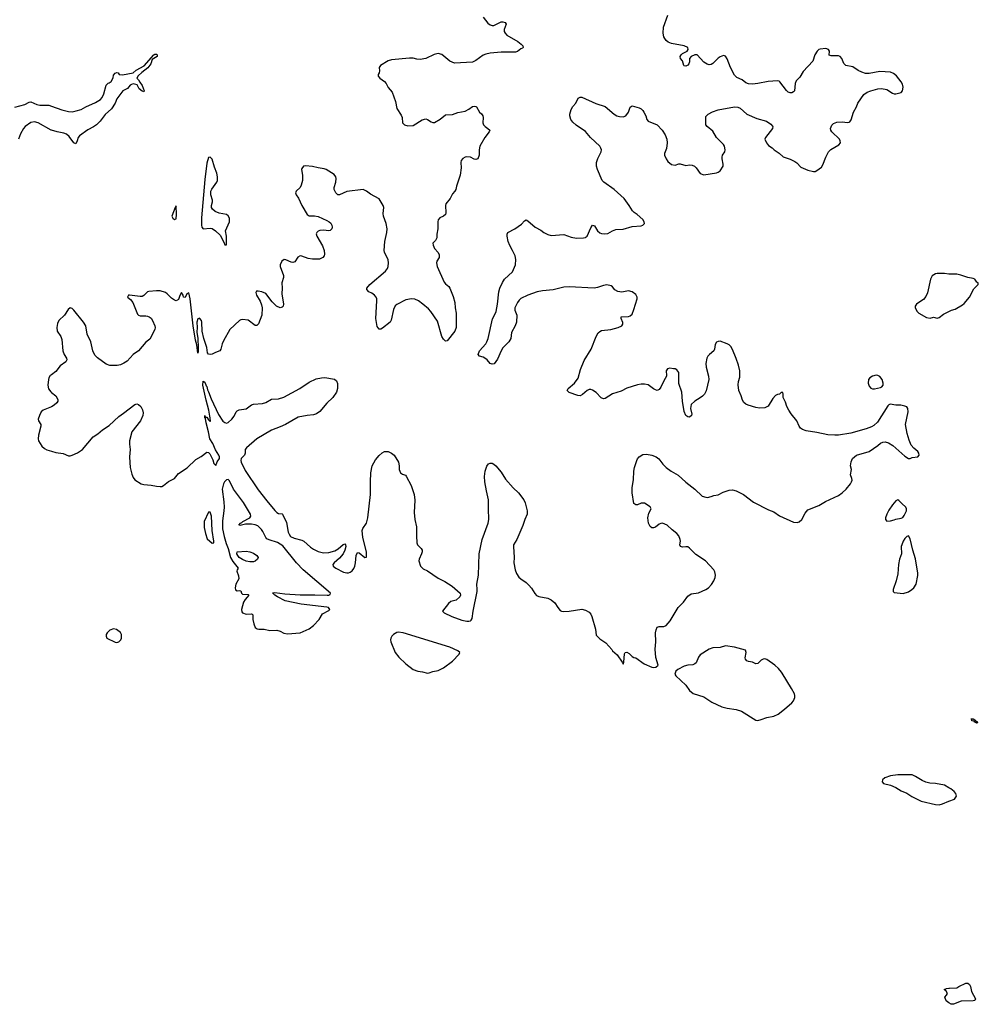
# Model space of a CAD drawing. Header units: inches. Extents: x 1384771 to 1534001, y 461348 to 645899.
# Tile 10 of 105: x 1409646 to 1420328, y 516310 to 527281. Entities that reach past the tile are written whole.
import ezdxf

# ---------------------------------------------------------------- set-up
doc = ezdxf.new("R2010")
doc.units = ezdxf.units.IN
doc.header["$MEASUREMENT"] = 0
for name, color, linetype in [('B4502', 7, 'Continuous'), ('B4511', 7, 'Continuous'), ('B4512', 7, 'Continuous'), ('B4521', 7, 'Continuous'), ('B4522', 7, 'Continuous')]:
    doc.layers.add(name, color=color, linetype=linetype)

msp = doc.modelspace()

# ---------------------------------------------------------------- linework, layer by layer
at = {"layer": 'B4502', "color": 6}
for points, elevation in [([(1409593, 526307), (1409703, 526337), (1409750, 526362), (1409770, 526364), (1409835, 526335), (1409870, 526329), (1409970, 526329), (1410000, 526318)], 600), ([(1410000, 526049), (1409998, 526050), (1409850, 526133), (1409810, 526141), (1409770, 526136), (1409708, 526092), (1409690, 526070), (1409656, 526010), (1409632, 525948)], 600), ([(1410000, 523325), (1409985, 523315), (1409969, 523291), (1409965, 523270), (1409961, 523210), (1409967, 523167), (1409993, 523133), (1410000, 523127)], 700), ([(1410000, 522969), (1409981, 522959), (1409907, 522930), (1409885, 522910), (1409865, 522870), (1409853, 522830), (1409856, 522810), (1409882, 522770), (1409881, 522750), (1409854, 522650), (1409852, 522610), (1409857, 522590), (1409893, 522530), (1409923, 522503), (1409948, 522488), (1410000, 522473)], 700)]:
    msp.add_lwpolyline(points, dxfattribs=dict(at, elevation=elevation))
at = {"layer": 'B4511', "color": 6}
for points, elevation in [([(1416950, 520000), (1416947, 519990), (1416956, 519970), (1417070, 519865), (1417110, 519808), (1417150, 519773), (1417270, 519735), (1417358, 519678), (1417470, 519624), (1417530, 519609), (1417630, 519596), (1417690, 519575), (1417850, 519476), (1417870, 519473), (1417910, 519482), (1417970, 519507), (1418050, 519519), (1418096, 519544), (1418170, 519598), (1418251, 519670), (1418270, 519690), (1418284, 519730), (1418284, 519750), (1418278, 519770), (1418248, 519830), (1418142, 520000)], 700), ([(1420000, 518722), (1419950, 518752), (1419850, 518772), (1419786, 518774), (1419744, 518784), (1419702, 518802), (1419629, 518850), (1419590, 518865), (1419510, 518868), (1419430, 518865), (1419350, 518855), (1419286, 518834), (1419261, 518810), (1419258, 518790), (1419272, 518770), (1419350, 518751), (1419410, 518727), (1419467, 518687), (1419530, 518664), (1419587, 518627), (1419690, 518573), (1419850, 518535), (1419890, 518533), (1419930, 518544), (1420000, 518572)], 700), ([(1420000, 516328), (1419969, 516350), (1419955, 516390), (1419975, 516410), (1419984, 516430), (1419970, 516458), (1419947, 516473), (1419975, 516485), (1420000, 516489)], 600)]:
    msp.add_lwpolyline(points, dxfattribs=dict(at, elevation=elevation))
at = {"layer": 'B4512', "color": 6}
for points, elevation in [([(1410000, 522473), (1410050, 522458), (1410130, 522448), (1410190, 522423), (1410210, 522422), (1410230, 522427), (1410290, 522455), (1410346, 522490), (1410466, 522634), (1410515, 522665), (1410568, 522710), (1410642, 522758), (1410750, 522860), (1410804, 522896), (1410930, 522992), (1410950, 522999), (1410970, 522993), (1410995, 522970), (1411015, 522935), (1411022, 522902), (1411019, 522870), (1410991, 522810), (1410897, 522690), (1410869, 522589), (1410869, 522550), (1410878, 522490), (1410870, 522410), (1410872, 522348), (1410878, 522290), (1410896, 522216), (1410910, 522179), (1410930, 522153), (1410998, 522110), (1411030, 522103), (1411110, 522096), (1411170, 522082), (1411210, 522078), (1411230, 522081), (1411250, 522090), (1411303, 522137), (1411370, 522170), (1411417, 522223), (1411513, 522287), (1411610, 522379), (1411667, 522413), (1411730, 522461), (1411750, 522458), (1411765, 522445), (1411798, 522378), (1411810, 522335), (1411830, 522315), (1411845, 522355), (1411872, 522390), (1411871, 522410), (1411864, 522430), (1411829, 522489), (1411798, 522558), (1411764, 522610), (1411750, 522690), (1411723, 522790), (1411716, 522836), (1411710, 522846), (1411710, 522872), (1411713, 522853), (1411731, 522851), (1411750, 522822), (1411770, 522802), (1411773, 522807), (1411770, 522846), (1411763, 522863), (1411754, 522930), (1411722, 523042), (1411685, 523210), (1411690, 523254), (1411710, 523243), (1411722, 523202), (1411730, 523192), (1411737, 523157), (1411750, 523135), (1411778, 523058), (1411862, 522882), (1411909, 522809), (1411930, 522791), (1411950, 522784), (1411970, 522794), (1412010, 522830), (1412035, 522865), (1412059, 522910), (1412070, 522922), (1412090, 522934), (1412170, 522945), (1412230, 522989), (1412250, 522998), (1412350, 523004), (1412390, 523017), (1412450, 523052), (1412530, 523055), (1412590, 523074), (1412768, 523172), (1412870, 523242), (1412950, 523280), (1413010, 523292), (1413046, 523294), (1413154, 523274), (1413176, 523256), (1413188, 523228), (1413189, 523170), (1413176, 523130), (1413136, 523070), (1413070, 523007), (1412990, 522914), (1412953, 522890), (1412921, 522879), (1412850, 522872), (1412750, 522852), (1412608, 522770), (1412550, 522744), (1412450, 522708), (1412287, 522610), (1412173, 522510), (1412159, 522490), (1412160, 522450), (1412152, 522430), (1412114, 522390), (1412109, 522370), (1412113, 522350), (1412158, 522258), (1412302, 522042), (1412398, 521918), (1412490, 521811), (1412510, 521791), (1412530, 521780), (1412570, 521776), (1412576, 521770), (1412619, 521679), (1412637, 521570), (1412647, 521547), (1412664, 521524), (1412703, 521503), (1412790, 521482), (1412811, 521471), (1412885, 521405), (1412921, 521381), (1412970, 521357), (1413030, 521341), (1413090, 521343), (1413158, 521362), (1413196, 521384), (1413250, 521434), (1413270, 521441), (1413277, 521430), (1413279, 521410), (1413269, 521370), (1413250, 521330), (1413210, 521280), (1413149, 521230), (1413134, 521210), (1413140, 521190), (1413168, 521168), (1413254, 521126), (1413290, 521118), (1413310, 521119), (1413330, 521126), (1413350, 521140), (1413370, 521167), (1413380, 521190), (1413388, 521230), (1413395, 521310), (1413410, 521343), (1413430, 521340), (1413490, 521289), (1413510, 521291), (1413509, 521351), (1413470, 521512), (1413463, 521590), (1413471, 521610), (1413512, 521670), (1413526, 521730), (1413554, 521990), (1413554, 522130), (1413560, 522230), (1413575, 522310), (1413610, 522375), (1413650, 522425), (1413684, 522456), (1413710, 522468), (1413730, 522470), (1413750, 522468), (1413790, 522450), (1413817, 522430), (1413867, 522350), (1413875, 522310), (1413876, 522270), (1413890, 522231), (1413910, 522216), (1413944, 522204), (1413954, 522194), (1414007, 522090), (1414041, 521990), (1414049, 521929), (1414043, 521790), (1414050, 521711), (1414068, 521630), (1414066, 521530), (1414071, 521450), (1414080, 521430), (1414121, 521390), (1414130, 521370), (1414130, 521350), (1414124, 521330), (1414096, 521270), (1414095, 521250), (1414112, 521192), (1414142, 521162), (1414190, 521140), (1414310, 521057), (1414382, 521022), (1414466, 520970), (1414556, 520890), (1414558, 520870), (1414551, 520850), (1414510, 520814), (1414450, 520799), (1414423, 520777), (1414358, 520690), (1414376, 520670), (1414462, 520630), (1414573, 520590), (1414630, 520578), (1414650, 520578), (1414670, 520584), (1414678, 520590), (1414687, 520610), (1414698, 520690), (1414742, 520910), (1414744, 520930), (1414739, 520990), (1414757, 521090), (1414765, 521330), (1414801, 521490), (1414866, 521670), (1414874, 521710), (1414869, 521831), (1414871, 521930), (1414847, 522030), (1414828, 522132), (1414825, 522190), (1414831, 522249), (1414850, 522305), (1414870, 522333), (1414890, 522339), (1414910, 522338), (1414930, 522330), (1414950, 522310), (1415010, 522240), (1415060, 522160), (1415145, 522065), (1415206, 522010), (1415265, 521930), (1415279, 521899), (1415299, 521810), (1415301, 521770), (1415273, 521710), (1415254, 521646), (1415186, 521490), (1415150, 521430), (1415148, 521410), (1415157, 521290), (1415154, 521230), (1415167, 521150), (1415182, 521110), (1415209, 521070), (1415230, 521050), (1415291, 521010), (1415321, 520981), (1415350, 520947), (1415386, 520886), (1415404, 520864), (1415430, 520853), (1415530, 520836), (1415570, 520815), (1415610, 520784), (1415642, 520730), (1415670, 520698), (1415684, 520690), (1415710, 520685), (1415769, 520689), (1415910, 520711), (1415950, 520701), (1415990, 520678), (1416010, 520656), (1416022, 520630), (1416062, 520490), (1416070, 520424), (1416110, 520383), (1416176, 520336), (1416244, 520264), (1416251, 520250), (1416304, 520204), (1416361, 520121), (1416370, 520101), (1416376, 520104), (1416379, 520121), (1416384, 520216), (1416392, 520228), (1416410, 520233), (1416439, 520219), (1416470, 520187), (1416490, 520175), (1416510, 520171), (1416603, 520103), (1416690, 520068), (1416710, 520064), (1416733, 520067), (1416762, 520090), (1416734, 520174), (1416728, 520268), (1416733, 520350), (1416731, 520450), (1416737, 520483), (1416749, 520511), (1416770, 520520), (1416822, 520518), (1416850, 520530), (1416896, 520584), (1416983, 520730), (1417042, 520790), (1417090, 520858), (1417130, 520885), (1417210, 520896), (1417290, 520931), (1417321, 520950), (1417354, 520986), (1417382, 521030), (1417396, 521064), (1417400, 521090), (1417391, 521130), (1417379, 521150), (1417287, 521250), (1417182, 521322), (1417110, 521394), (1417090, 521406), (1417070, 521409), (1417030, 521404), (1417010, 521410), (1417003, 521430), (1417009, 521470), (1417006, 521490), (1416989, 521530), (1416970, 521557), (1416917, 521597), (1416861, 521650), (1416810, 521670), (1416790, 521667), (1416770, 521658), (1416730, 521625), (1416710, 521618), (1416690, 521620), (1416673, 521633), (1416652, 521672), (1416644, 521730), (1416656, 521784), (1416681, 521830), (1416670, 521853), (1416610, 521893), (1416570, 521892), (1416530, 521876), (1416510, 521874), (1416490, 521889), (1416469, 522010), (1416469, 522070), (1416485, 522155), (1416488, 522252), (1416495, 522290), (1416521, 522370), (1416531, 522389), (1416550, 522409), (1416590, 522435), (1416630, 522441), (1416690, 522429), (1416739, 522410), (1416767, 522387), (1416811, 522330), (1416850, 522291), (1416906, 522250), (1416984, 522204), (1417068, 522128), (1417170, 522051), (1417250, 521971), (1417290, 521959), (1417310, 521958), (1417350, 521967), (1417379, 521981), (1417430, 521988), (1417484, 522016), (1417550, 522037), (1417590, 522041), (1417630, 522033), (1417713, 521990), (1417824, 521904), (1417990, 521819), (1418050, 521797), (1418112, 521752), (1418270, 521682), (1418310, 521677), (1418330, 521684), (1418363, 521710), (1418397, 521783), (1418430, 521818), (1418550, 521866), (1418626, 521914), (1418770, 521980), (1418810, 522008), (1418854, 522050), (1418902, 522110), (1418915, 522130), (1418921, 522150), (1418919, 522170), (1418905, 522210), (1418916, 522270), (1418904, 522310), (1418910, 522356), (1418927, 522393), (1418970, 522429), (1419110, 522471), (1419210, 522535), (1419239, 522561), (1419265, 522575), (1419290, 522579), (1419327, 522567), (1419376, 522536), (1419510, 522418), (1419550, 522393), (1419570, 522391), (1419590, 522403), (1419654, 522410), (1419669, 522430), (1419665, 522450), (1419655, 522470), (1419608, 522508), (1419581, 522541), (1419557, 522597), (1419535, 522670), (1419516, 522770), (1419545, 522910), (1419542, 522950), (1419530, 522968), (1419510, 522975), (1419465, 522985), (1419410, 522985), (1419344, 522996), (1419330, 522989), (1419321, 522979), (1419203, 522797), (1419162, 522758), (1419137, 522743), (1419078, 522722), (1418907, 522673), (1418770, 522650), (1418730, 522650), (1418650, 522654), (1418530, 522681), (1418410, 522698), (1418370, 522715), (1418347, 522730), (1418332, 522750), (1418307, 522810), (1418242, 522890), (1418216, 522930), (1418194, 522970), (1418179, 523019), (1418155, 523070), (1418155, 523110), (1418150, 523126), (1418130, 523126), (1418112, 523108), (1418090, 523104), (1418068, 523092), (1418040, 523060), (1417985, 522975), (1417950, 522956), (1417890, 522952), (1417850, 522960), (1417765, 522985), (1417737, 522997), (1417715, 523015), (1417700, 523040), (1417686, 523090), (1417660, 523150), (1417652, 523212), (1417656, 523250), (1417670, 523296), (1417672, 523368), (1417657, 523430), (1417630, 523505), (1417590, 523606), (1417570, 523640), (1417550, 523659), (1417530, 523670), (1417450, 523698), (1417430, 523696), (1417410, 523686), (1417397, 523663), (1417389, 523610), (1417379, 523590), (1417331, 523550), (1417313, 523530), (1417304, 523510), (1417290, 523450), (1417294, 523410), (1417322, 523310), (1417324, 523270), (1417294, 523146), (1417276, 523110), (1417253, 523087), (1417230, 523067), (1417168, 523032), (1417130, 522995), (1417121, 522950), (1417134, 522886), (1417131, 522870), (1417110, 522853), (1417090, 522855), (1417070, 522870), (1417050, 522915), (1417031, 523030), (1417024, 523130), (1416992, 523228), (1416989, 523349), (1416970, 523378), (1416950, 523389), (1416930, 523389), (1416890, 523399), (1416866, 523390), (1416851, 523370), (1416848, 523352), (1416855, 523330), (1416855, 523310), (1416822, 523258), (1416790, 523185), (1416770, 523161), (1416750, 523151), (1416730, 523155), (1416710, 523167), (1416650, 523211), (1416610, 523220), (1416570, 523218), (1416529, 523211), (1416410, 523177), (1416350, 523143), (1416250, 523112), (1416170, 523061), (1416150, 523057), (1416127, 523067), (1416070, 523126), (1416030, 523153), (1416010, 523161), (1415990, 523160), (1415970, 523151), (1415917, 523103), (1415890, 523090), (1415867, 523093), (1415767, 523127), (1415747, 523150), (1415756, 523170), (1415830, 523232), (1415870, 523286), (1415896, 523384), (1415935, 523485), (1416014, 523610), (1416070, 523750), (1416092, 523790), (1416110, 523808), (1416130, 523817), (1416233, 523830), (1416316, 523850), (1416354, 523870), (1416366, 523890), (1416366, 523906), (1416349, 523950), (1416349, 523971), (1416430, 523975), (1416450, 523980), (1416470, 524000), (1416490, 524050), (1416527, 524170), (1416528, 524190), (1416510, 524219), (1416470, 524247), (1416430, 524259), (1416355, 524245), (1416310, 524251), (1416278, 524270), (1416250, 524305), (1416236, 524316), (1416190, 524327), (1416150, 524321), (1416084, 524296), (1416049, 524291), (1415770, 524305), (1415710, 524302), (1415590, 524270), (1415470, 524258), (1415413, 524247), (1415310, 524213), (1415230, 524173), (1415210, 524156), (1415192, 524130), (1415164, 524070), (1415165, 524045), (1415186, 523990), (1415183, 523910), (1415168, 523870), (1415125, 523795), (1415117, 523730), (1415109, 523710), (1415095, 523690), (1415030, 523624), (1415010, 523591), (1414970, 523500), (1414933, 523447), (1414910, 523441), (1414890, 523450), (1414854, 523490), (1414830, 523508), (1414810, 523520), (1414769, 523530), (1414754, 523550), (1414769, 523590), (1414839, 523670), (1414852, 523690), (1414868, 523730), (1414914, 523946), (1414949, 524010), (1414955, 524030), (1414970, 524110), (1414985, 524250), (1414997, 524290), (1415027, 524353), (1415050, 524388), (1415136, 524470), (1415170, 524550), (1415173, 524610), (1415167, 524650), (1415139, 524710), (1415106, 524766), (1415090, 524810), (1415079, 524870), (1415079, 524890), (1415084, 524910), (1415165, 524950), (1415236, 525004), (1415270, 525039), (1415290, 525049), (1415310, 525041), (1415390, 524968), (1415454, 524934), (1415486, 524910), (1415530, 524886), (1415570, 524877), (1415710, 524889), (1415790, 524857), (1415850, 524848), (1415930, 524849), (1415950, 524853), (1415960, 524860), (1415970, 524870), (1416010, 524963), (1416030, 524990), (1416050, 524983), (1416086, 524930), (1416110, 524907), (1416130, 524899), (1416165, 524895), (1416200, 524900), (1416252, 524930), (1416290, 524943), (1416372, 524948), (1416470, 524978), (1416570, 524984), (1416590, 524990), (1416608, 525010), (1416605, 525030), (1416590, 525056), (1416526, 525110), (1416492, 525132), (1416475, 525150), (1416439, 525210), (1416381, 525290), (1416270, 525388), (1416155, 525470), (1416135, 525490), (1416083, 525610), (1416072, 525650), (1416074, 525690), (1416087, 525733), (1416127, 525810), (1416129, 525830), (1416122, 525850), (1416111, 525870), (1416007, 525967), (1415950, 526036), (1415847, 526107), (1415810, 526140), (1415787, 526170), (1415776, 526210), (1415777, 526230), (1415790, 526282), (1415808, 526312), (1415842, 526350), (1415870, 526408), (1415890, 526419), (1415910, 526419), (1416067, 526347), (1416170, 526315), (1416270, 526228), (1416301, 526210), (1416330, 526202), (1416370, 526199), (1416399, 526210), (1416429, 526251), (1416450, 526307), (1416470, 526320), (1416550, 526299), (1416570, 526289), (1416590, 526270), (1416602, 526250), (1416622, 526210), (1416635, 526170), (1416650, 526150), (1416750, 526108), (1416804, 526050), (1416838, 525998), (1416856, 525950), (1416860, 525910), (1416854, 525846), (1416832, 525790), (1416832, 525770), (1416849, 525729), (1416870, 525699), (1416910, 525669), (1416950, 525659), (1416990, 525676), (1417004, 525676), (1417070, 525658), (1417110, 525662), (1417140, 525660), (1417167, 525647), (1417184, 525630), (1417228, 525568), (1417270, 525552), (1417410, 525573), (1417430, 525581), (1417450, 525596), (1417486, 525650), (1417486, 525670), (1417472, 525730), (1417473, 525750), (1417478, 525770), (1417502, 525810), (1417507, 525830), (1417501, 525870), (1417490, 525891), (1417412, 525970), (1417370, 526040), (1417305, 526090), (1417290, 526110), (1417290, 526202), (1417319, 526230), (1417365, 526255), (1417430, 526277), (1417610, 526310), (1417650, 526308), (1417675, 526295), (1417750, 526230), (1417859, 526179), (1417969, 526149), (1418016, 526116), (1418036, 526096), (1418040, 526090), (1418035, 526070), (1417957, 525970), (1417950, 525950), (1417966, 525910), (1417990, 525880), (1418032, 525852), (1418053, 525830), (1418110, 525793), (1418153, 525753), (1418230, 525726), (1418282, 525702), (1418305, 525685), (1418350, 525636), (1418430, 525603), (1418490, 525588), (1418510, 525590), (1418530, 525600), (1418582, 525638), (1418597, 525663), (1418630, 525750), (1418660, 525810), (1418686, 525834), (1418773, 525887), (1418791, 525909), (1418789, 525930), (1418780, 525950), (1418697, 526030), (1418685, 526050), (1418681, 526070), (1418694, 526106), (1418715, 526125), (1418750, 526139), (1418810, 526143), (1418870, 526135), (1418890, 526138), (1418897, 526143), (1418910, 526164), (1418938, 526250), (1418970, 526310), (1418985, 526350), (1419054, 526446), (1419090, 526474), (1419130, 526490), (1419210, 526510), (1419250, 526514), (1419310, 526502), (1419370, 526462), (1419390, 526454), (1419410, 526454), (1419470, 526471), (1419485, 526490), (1419489, 526530), (1419482, 526562), (1419469, 526590), (1419415, 526655), (1419383, 526683), (1419350, 526695), (1419230, 526704), (1419110, 526680), (1419070, 526681), (1419030, 526695), (1418990, 526714), (1418930, 526754), (1418850, 526770), (1418831, 526791), (1418808, 526848), (1418790, 526870), (1418770, 526878), (1418690, 526880), (1418666, 526886), (1418670, 526930), (1418657, 526950), (1418630, 526959), (1418567, 526953), (1418550, 526947), (1418534, 526930), (1418508, 526890), (1418483, 526817), (1418378, 526702), (1418338, 526642), (1418300, 526600), (1418288, 526570), (1418279, 526490), (1418270, 526478), (1418250, 526467), (1418230, 526465), (1418210, 526473), (1418190, 526492), (1418117, 526590), (1418110, 526596), (1418090, 526601), (1417986, 526594), (1417871, 526570), (1417810, 526563), (1417766, 526566), (1417737, 526577), (1417695, 526610), (1417638, 526638), (1417610, 526664), (1417568, 526748), (1417530, 526843), (1417510, 526875), (1417499, 526879), (1417490, 526881), (1417450, 526866), (1417430, 526852), (1417370, 526793), (1417350, 526782), (1417330, 526778), (1417305, 526785), (1417268, 526808), (1417194, 526890), (1417170, 526891), (1417129, 526871), (1417110, 526850), (1417108, 526810), (1417102, 526790), (1417090, 526774), (1417070, 526764), (1417050, 526765), (1417045, 526770), (1417030, 526822), (1417008, 526848), (1417006, 526870), (1417015, 526890), (1417030, 526906), (1417083, 526930), (1417094, 526950), (1417091, 526970), (1417050, 526988), (1416910, 527016), (1416872, 527030), (1416850, 527050), (1416833, 527073), (1416825, 527090), (1416818, 527130), (1416821, 527199), (1416868, 527330)], 700), ([(1414810, 527310), (1414863, 527243), (1414890, 527222), (1414910, 527215), (1414930, 527216), (1415010, 527256), (1415030, 527258), (1415056, 527250), (1415065, 527230), (1415044, 527170), (1415045, 527150), (1415054, 527130), (1415074, 527110), (1415197, 527037), (1415234, 527010), (1415251, 526990), (1415256, 526970), (1415250, 526962), (1415230, 526955), (1415193, 526927), (1415170, 526918), (1415010, 526920), (1414890, 526907), (1414842, 526898), (1414810, 526885), (1414730, 526827), (1414690, 526808), (1414490, 526797), (1414440, 526820), (1414350, 526893), (1414310, 526904), (1414266, 526894), (1414170, 526850), (1414110, 526839), (1414070, 526840), (1414030, 526851), (1413990, 526854), (1413790, 526834), (1413750, 526821), (1413668, 526772), (1413651, 526750), (1413656, 526710), (1413653, 526690), (1413641, 526670), (1413640, 526650), (1413658, 526630), (1413712, 526592), (1413728, 526570), (1413750, 526524), (1413795, 526475), (1413834, 526370), (1413850, 526290), (1413898, 526218), (1413906, 526190), (1413913, 526133), (1413935, 526110), (1413970, 526098), (1414030, 526103), (1414130, 526165), (1414170, 526175), (1414190, 526169), (1414230, 526143), (1414250, 526135), (1414270, 526137), (1414330, 526174), (1414390, 526221), (1414470, 526225), (1414530, 526248), (1414610, 526263), (1414650, 526283), (1414690, 526312), (1414710, 526319), (1414730, 526315), (1414736, 526310), (1414768, 526250), (1414791, 526231), (1414806, 526210), (1414811, 526190), (1414808, 526130), (1414814, 526110), (1414831, 526091), (1414864, 526070), (1414884, 526050), (1414877, 526030), (1414830, 525969), (1414773, 525870), (1414766, 525830), (1414766, 525770), (1414750, 525730), (1414730, 525723), (1414710, 525728), (1414670, 525750), (1414627, 525753), (1414610, 525750), (1414585, 525735), (1414567, 525713), (1414563, 525690), (1414567, 525630), (1414554, 525550), (1414514, 525426), (1414507, 525390), (1414496, 525370), (1414470, 525340), (1414443, 525290), (1414393, 525230), (1414389, 525210), (1414394, 525130), (1414390, 525110), (1414368, 525092), (1414326, 525074), (1414309, 525050), (1414304, 525030), (1414305, 524950), (1414294, 524890), (1414293, 524850), (1414281, 524819), (1414250, 524790), (1414252, 524770), (1414269, 524730), (1414308, 524688), (1414322, 524662), (1414319, 524630), (1414295, 524590), (1414290, 524570), (1414297, 524530), (1414376, 524356), (1414390, 524337), (1414427, 524307), (1414438, 524290), (1414476, 524196), (1414494, 524130), (1414498, 524070), (1414510, 524010), (1414510, 523850), (1414494, 523810), (1414410, 523703), (1414390, 523700), (1414370, 523720), (1414350, 523750), (1414301, 523921), (1414226, 524030), (1414200, 524060), (1414138, 524110), (1414090, 524147), (1414050, 524168), (1414010, 524170), (1413950, 524161), (1413850, 524107), (1413830, 524091), (1413811, 524050), (1413786, 523934), (1413774, 523910), (1413690, 523843), (1413670, 523832), (1413650, 523832), (1413630, 523863), (1413614, 523950), (1413627, 524147), (1413625, 524170), (1413617, 524190), (1413599, 524210), (1413570, 524233), (1413535, 524250), (1413514, 524274), (1413515, 524290), (1413548, 524332), (1413723, 524477), (1413745, 524510), (1413751, 524530), (1413755, 524570), (1413750, 524604), (1413712, 524690), (1413708, 524710), (1413716, 524810), (1413736, 524910), (1413739, 524950), (1413731, 525010), (1413699, 525090), (1413697, 525123), (1413703, 525190), (1413696, 525210), (1413650, 525283), (1413555, 525335), (1413510, 525372), (1413473, 525387), (1413290, 525368), (1413210, 525328), (1413190, 525329), (1413168, 525350), (1413151, 525390), (1413151, 525410), (1413170, 525470), (1413174, 525510), (1413170, 525530), (1413150, 525556), (1413062, 525610), (1413039, 525619), (1412970, 525630), (1412910, 525645), (1412830, 525654), (1412810, 525647), (1412790, 525622), (1412787, 525610), (1412798, 525550), (1412798, 525490), (1412783, 525437), (1412770, 525410), (1412727, 525370), (1412721, 525350), (1412727, 525330), (1412752, 525292), (1412789, 525210), (1412850, 525109), (1412870, 525096), (1412930, 525094), (1412970, 525087), (1413070, 525045), (1413095, 525030), (1413112, 525012), (1413125, 524990), (1413129, 524970), (1413125, 524950), (1413107, 524933), (1413090, 524929), (1413030, 524936), (1412990, 524933), (1412970, 524923), (1412956, 524910), (1412950, 524893), (1412956, 524870), (1413020, 524760), (1413039, 524710), (1413044, 524670), (1413040, 524650), (1413023, 524630), (1412986, 524614), (1412910, 524611), (1412859, 524619), (1412790, 524646), (1412770, 524649), (1412746, 524634), (1412710, 524582), (1412690, 524577), (1412670, 524580), (1412610, 524606), (1412592, 524608), (1412567, 524590), (1412549, 524550), (1412548, 524530), (1412585, 524430), (1412585, 524410), (1412567, 524350), (1412572, 524290), (1412568, 524228), (1412584, 524110), (1412580, 524090), (1412570, 524078), (1412550, 524070), (1412509, 524089), (1412459, 524139), (1412390, 524230), (1412344, 524250), (1412303, 524257), (1412285, 524255), (1412278, 524242), (1412284, 524210), (1412325, 524145), (1412342, 524102), (1412349, 524069), (1412343, 523990), (1412308, 523892), (1412290, 523873), (1412270, 523875), (1412190, 523934), (1412130, 523939), (1412110, 523937), (1412096, 523930), (1411988, 523830), (1411917, 523703), (1411903, 523670), (1411889, 523610), (1411877, 523590), (1411827, 523573), (1411790, 523553), (1411769, 523549), (1411750, 523553), (1411737, 523570), (1411733, 523630), (1411696, 523730), (1411679, 523810), (1411676, 523910), (1411670, 523931), (1411650, 523955), (1411630, 523949), (1411621, 523910), (1411625, 523850), (1411620, 523800), (1411632, 523730), (1411636, 523624), (1411636, 523584), (1411630, 523566), (1411618, 523658), (1411604, 523710), (1411578, 523870), (1411547, 524170), (1411530, 524238), (1411510, 524228), (1411490, 524186), (1411470, 524188), (1411466, 524210), (1411450, 524242), (1411430, 524209), (1411417, 524163), (1411390, 524147), (1411370, 524154), (1411337, 524177), (1411290, 524227), (1411270, 524243), (1411210, 524258), (1411170, 524261), (1411086, 524254), (1411070, 524248), (1411031, 524209), (1411010, 524198), (1410990, 524196), (1410870, 524213), (1410858, 524210), (1410847, 524190), (1410882, 524162), (1410908, 524128), (1410960, 524000), (1410970, 523989), (1410990, 523982), (1411050, 523983), (1411070, 523978), (1411090, 523970), (1411110, 523954), (1411127, 523930), (1411150, 523870), (1411154, 523850), (1411152, 523830), (1411097, 523723), (1411052, 523688), (1410969, 523590), (1410910, 523549), (1410843, 523477), (1410807, 523453), (1410770, 523437), (1410731, 523429), (1410687, 523427), (1410649, 523429), (1410610, 523441), (1410512, 523512), (1410483, 523543), (1410459, 523590), (1410439, 523690), (1410397, 523777), (1410382, 523870), (1410357, 523910), (1410250, 524046), (1410230, 524064), (1410210, 524069), (1410187, 524053), (1410146, 523990), (1410082, 523930), (1410066, 523894), (1410059, 523850), (1410062, 523810), (1410103, 523750), (1410117, 523717), (1410125, 523590), (1410141, 523550), (1410167, 523510), (1410170, 523490), (1410160, 523470), (1410096, 523424), (1410050, 523360), (1410000, 523325)], 700), ([(1410000, 526318), (1410114, 526275), (1410190, 526259), (1410230, 526256), (1410276, 526264), (1410330, 526282), (1410383, 526310), (1410490, 526357), (1410547, 526393), (1410565, 526415), (1410585, 526455), (1410610, 526552), (1410630, 526572), (1410644, 526576), (1410666, 526594), (1410686, 526634), (1410690, 526661), (1410710, 526685), (1410730, 526692), (1410742, 526690), (1410754, 526670), (1410790, 526665), (1410909, 526690), (1410943, 526717), (1411032, 526768), (1411139, 526890), (1411150, 526897), (1411170, 526897), (1411179, 526890), (1411178, 526870), (1411123, 526837), (1411108, 526790), (1411075, 526745), (1411007, 526693), (1410966, 526654), (1410953, 526630), (1410970, 526610), (1410983, 526583), (1411010, 526546), (1411034, 526490), (1411030, 526478), (1411010, 526483), (1410978, 526510), (1410954, 526554), (1410910, 526567), (1410890, 526560), (1410877, 526550), (1410846, 526514), (1410795, 526490), (1410730, 526399), (1410708, 526350), (1410670, 526286), (1410597, 526223), (1410542, 526150), (1410502, 526110), (1410470, 526088), (1410406, 526054), (1410312, 525988), (1410297, 525970), (1410288, 525930), (1410270, 525896), (1410250, 525908), (1410198, 525978), (1410166, 526006), (1410137, 526017), (1410065, 526030), (1410000, 526049)], 600), ([(1420000, 524447), (1419950, 524453), (1419870, 524453), (1419850, 524448), (1419812, 524428), (1419797, 524390), (1419762, 524238), (1419744, 524196), (1419718, 524162), (1419665, 524130), (1419641, 524110), (1419626, 524090), (1419624, 524070), (1419646, 524030), (1419667, 524010), (1419750, 523962), (1419790, 523956), (1419830, 523967), (1419870, 523957), (1419890, 523961), (1419941, 523999), (1420000, 524028)], 700), ([(1410000, 523127), (1410050, 523090), (1410069, 523050), (1410069, 523030), (1410058, 523010), (1410030, 522985), (1410000, 522969)], 700), ([(1418142, 520000), (1418135, 520010), (1418102, 520050), (1418059, 520090), (1417970, 520150), (1417950, 520158), (1417930, 520156), (1417910, 520143), (1417872, 520108), (1417850, 520103), (1417810, 520123), (1417767, 520130), (1417750, 520137), (1417734, 520154), (1417730, 520170), (1417742, 520230), (1417734, 520254), (1417610, 520290), (1417510, 520303), (1417450, 520284), (1417370, 520281), (1417330, 520266), (1417230, 520204), (1417210, 520176), (1417184, 520116), (1417170, 520102), (1417148, 520092), (1417090, 520087), (1417050, 520077), (1416978, 520042), (1416957, 520023), (1416950, 520000)], 700)]:
    msp.add_lwpolyline(points, dxfattribs=dict(at, elevation=elevation))
at = {"layer": 'B4512', "color": 6, "elevation": 700}
for points in [[(1411770, 525749), (1411750, 525747), (1411730, 525683), (1411710, 525501), (1411672, 525072), (1411671, 524991), (1411676, 524970), (1411690, 524949), (1411770, 524958), (1411790, 524954), (1411828, 524930), (1411880, 524880), (1411921, 524801), (1411930, 524772), (1411950, 524774), (1411951, 524870), (1411941, 524930), (1411983, 525030), (1411984, 525070), (1411970, 525096), (1411950, 525109), (1411870, 525124), (1411823, 525143), (1411794, 525170), (1411785, 525190), (1411783, 525210), (1411795, 525250), (1411795, 525270), (1411775, 525330), (1411775, 525370), (1411786, 525394), (1411843, 525470), (1411849, 525490), (1411851, 525530), (1411842, 525570), (1411816, 525636), (1411790, 525728)], [(1411390, 525208), (1411378, 525190), (1411342, 525090), (1411351, 525070), (1411370, 525055), (1411390, 525062), (1411394, 525110)], [(1419190, 523319), (1419150, 523310), (1419118, 523290), (1419104, 523270), (1419100, 523230), (1419110, 523197), (1419130, 523177), (1419150, 523168), (1419170, 523168), (1419238, 523182), (1419254, 523190), (1419267, 523210), (1419269, 523230), (1419256, 523270), (1419230, 523307), (1419210, 523317)], [(1411970, 522156), (1411950, 522155), (1411928, 522132), (1411916, 522110), (1411901, 522050), (1411920, 521910), (1411923, 521850), (1411922, 521810), (1411904, 521696), (1411907, 521607), (1411923, 521523), (1411946, 521446), (1411968, 521390), (1411995, 521290), (1412022, 521242), (1412079, 521170), (1412068, 521152), (1412065, 521135), (1412085, 521085), (1412089, 521050), (1412053, 520990), (1412046, 520950), (1412049, 520929), (1412070, 520916), (1412090, 520921), (1412110, 520916), (1412119, 520890), (1412130, 520879), (1412190, 520877), (1412201, 520870), (1412158, 520822), (1412140, 520790), (1412118, 520710), (1412123, 520683), (1412130, 520671), (1412170, 520658), (1412230, 520662), (1412238, 520658), (1412242, 520650), (1412244, 520596), (1412254, 520550), (1412270, 520510), (1412293, 520493), (1412312, 520488), (1412371, 520490), (1412434, 520474), (1412510, 520480), (1412550, 520468), (1412590, 520445), (1412630, 520436), (1412770, 520449), (1412870, 520495), (1412920, 520530), (1412982, 520598), (1413021, 520659), (1413090, 520697), (1413103, 520710), (1413088, 520730), (1413070, 520735), (1412782, 520770), (1412605, 520805), (1412519, 520850), (1412489, 520870), (1412467, 520890), (1412467, 520893), (1412490, 520900), (1412602, 520882), (1412772, 520872), (1412933, 520873), (1413071, 520869), (1413092, 520870), (1413104, 520876), (1413109, 520890), (1412805, 521150), (1412731, 521230), (1412577, 521417), (1412517, 521457), (1412424, 521484), (1412398, 521498), (1412388, 521510), (1412357, 521577), (1412341, 521601), (1412300, 521640), (1412270, 521653), (1412230, 521660), (1412162, 521658), (1412104, 521644), (1412087, 521647), (1412105, 521670), (1412122, 521678), (1412134, 521690), (1412209, 521731), (1412222, 521750), (1412219, 521770), (1412140, 521900), (1412030, 522048), (1411982, 522142)], [(1419430, 521930), (1419410, 521918), (1419370, 521875), (1419330, 521815), (1419308, 521770), (1419294, 521730), (1419295, 521710), (1419310, 521695), (1419350, 521697), (1419390, 521707), (1419410, 521717), (1419470, 521727), (1419486, 521734), (1419503, 521757), (1419529, 521810), (1419529, 521830), (1419522, 521850), (1419474, 521890), (1419443, 521923)], [(1411770, 521795), (1411750, 521795), (1411703, 521690), (1411700, 521670), (1411703, 521623), (1411715, 521555), (1411736, 521496), (1411790, 521449), (1411809, 521451), (1411810, 521470), (1411792, 521590), (1411784, 521750)], [(1419550, 521528), (1419530, 521522), (1419510, 521499), (1419490, 521469), (1419476, 521430), (1419470, 521410), (1419471, 521330), (1419451, 521270), (1419439, 521210), (1419432, 521108), (1419413, 521027), (1419378, 520930), (1419378, 520910), (1419390, 520898), (1419490, 520886), (1419550, 520904), (1419589, 520930), (1419610, 520950), (1419636, 520990), (1419654, 521086), (1419654, 521114), (1419627, 521273), (1419599, 521370), (1419570, 521498)], [(1412210, 521239), (1412169, 521249), (1412127, 521267), (1412093, 521290), (1412076, 521310), (1412067, 521330), (1412069, 521350), (1412170, 521358), (1412210, 521352), (1412250, 521337), (1412290, 521310), (1412303, 521290), (1412297, 521270), (1412270, 521248), (1412250, 521241)], [(1410690, 520493), (1410650, 520477), (1410621, 520450), (1410611, 520430), (1410611, 520410), (1410618, 520390), (1410710, 520344), (1410730, 520342), (1410750, 520348), (1410773, 520370), (1410779, 520390), (1410781, 520430), (1410770, 520454), (1410725, 520485)], [(1413865, 520455), (1413849, 520451), (1413810, 520429), (1413791, 520410), (1413783, 520390), (1413779, 520370), (1413782, 520350), (1413828, 520230), (1413870, 520176), (1413950, 520102), (1414030, 520041), (1414081, 520021), (1414135, 520015), (1414190, 520000), (1414210, 520002), (1414250, 520019), (1414310, 520030), (1414370, 520058), (1414470, 520132), (1414542, 520210), (1414550, 520230), (1414527, 520250), (1414439, 520290), (1413919, 520450)]]:
    msp.add_lwpolyline(points, close=True, dxfattribs=at)
at = {"layer": 'B4521', "color": 6, "elevation": 600}
msp.add_lwpolyline([(1420310, 519443), (1420295, 519450), (1420296, 519456), (1420290, 519455), (1420283, 519463), (1420255, 519470), (1420256, 519476), (1420248, 519490), (1420270, 519491), (1420290, 519479), (1420301, 519470), (1420302, 519462), (1420310, 519461), (1420319, 519450), (1420317, 519443)], close=True, dxfattribs=at)
at = {"layer": 'B4521', "color": 6}
for points, elevation in [([(1420000, 518572), (1420063, 518597), (1420084, 518630), (1420077, 518657), (1420060, 518680), (1420021, 518710), (1420000, 518722)], 700), ([(1420000, 516489), (1420006, 516490), (1420090, 516495), (1420112, 516510), (1420190, 516546), (1420210, 516546), (1420230, 516530), (1420241, 516510), (1420253, 516453), (1420295, 516370), (1420290, 516353), (1420270, 516348), (1420136, 516344), (1420050, 516310), (1420025, 516310), (1420000, 516328)], 600)]:
    msp.add_lwpolyline(points, dxfattribs=dict(at, elevation=elevation))
at = {"layer": 'B4522', "color": 6, "elevation": 700}
msp.add_lwpolyline([(1420000, 524028), (1420030, 524043), (1420070, 524057), (1420150, 524103), (1420170, 524119), (1420231, 524189), (1420278, 524282), (1420328, 524330), (1420326, 524350), (1420310, 524358), (1420290, 524389), (1420270, 524397), (1420210, 524408), (1420135, 524435), (1420090, 524445), (1420010, 524446), (1420000, 524447)], dxfattribs=at)

doc.saveas('drawing.dxf')
